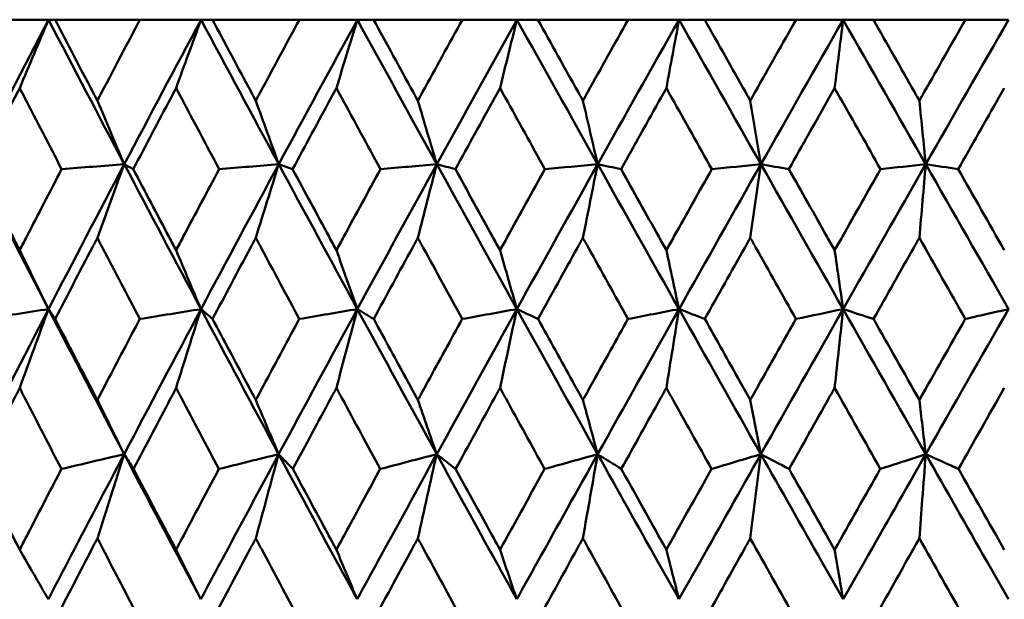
# Model space of a CAD drawing. Header units: millimetres. Extents: x 123 to 2417, y 726 to 3130.
# Tile 101 of 244: x 960.32 to 967.58, y 954.04 to 958.31. Entities that reach past the tile are written whole.
import ezdxf

# ---------------------------------------------------------------- set-up
doc = ezdxf.new("R2010")
doc.units = ezdxf.units.MM
doc.header["$LTSCALE"] = 12
doc.layers.add('Widoczne (ISO)', color=7, linetype='Continuous', lineweight=50)

msp = doc.modelspace()

# ---------------------------------------------------------------- linework, layer by layer
at = {"layer": 'Widoczne (ISO)'}
for p, q in [((960.0637, 958.3133), (960.5358, 958.3133)), ((960.5358, 958.3133), (960.5839, 958.3133)), ((961.2095, 958.3133), (960.5839, 958.3133)), ((961.2095, 958.3133), (961.6601, 958.3133)), ((961.6601, 958.3133), (961.7441, 958.3133)), ((962.3854, 958.3133), (961.7441, 958.3133)), ((962.3854, 958.3133), (962.8127, 958.3133)), ((962.8127, 958.3133), (962.9322, 958.3133)), ((963.5868, 958.3133), (962.9322, 958.3133)), ((963.5868, 958.3133), (963.9891, 958.3133)), ((963.9891, 958.3133), (964.1437, 958.3133)), ((964.8089, 958.3133), (964.1437, 958.3133)), ((964.8089, 958.3133), (965.1846, 958.3133)), ((965.1846, 958.3133), (965.3737, 958.3133)), ((966.0469, 958.3133), (965.3737, 958.3133)), ((966.0469, 958.3133), (966.3945, 958.3133)), ((966.3945, 958.3133), (966.6173, 958.3133)), ((967.2959, 958.3133), (966.6173, 958.3133)), ((967.2959, 958.3133), (967.6141, 958.3133)), ((962.2331, 957.247), (962.3352, 957.2106))]:
    msp.add_line(p, q, dxfattribs=at)
msp.add_circle((968.8385, 990.3133), 50, dxfattribs=at)
for points in [[(960.5358, 958.3133), (960.3509, 957.9581), (960.1675, 957.6026), (959.9856, 957.247)], [(960.3229, 957.809), (960.3937, 957.9775), (960.4647, 958.1456), (960.5358, 958.3133)], [(960.5358, 958.3133), (960.7207, 957.9581), (960.9068, 957.6026), (961.0941, 957.247)], [(961.6601, 958.3133), (961.4701, 957.9581), (961.2814, 957.6026), (961.0941, 957.247)], [(961.476, 957.809), (961.5372, 957.9775), (961.5986, 958.1456), (961.6601, 958.3133)], [(961.6601, 958.3133), (961.8501, 957.9581), (962.0411, 957.6026), (962.2331, 957.247)], [(962.8127, 958.3133), (962.6183, 957.9581), (962.4251, 957.6026), (962.2331, 957.247)], [(962.6582, 957.809), (962.7096, 957.9775), (962.7611, 958.1456), (962.8127, 958.3133)], [(962.8127, 958.3133), (963.0071, 957.9581), (963.2022, 957.6026), (963.3981, 957.247)], [(963.9891, 958.3133), (963.7911, 957.9581), (963.5941, 957.6026), (963.3981, 957.247)], [(963.8647, 957.809), (963.9061, 957.9775), (963.9475, 958.1456), (963.9891, 958.3133)], [(963.9891, 958.3133), (964.187, 957.9581), (964.3856, 957.6026), (964.5847, 957.247)], [(965.1846, 958.3133), (964.9839, 957.9581), (964.7839, 957.6026), (964.5847, 957.247)], [(965.0909, 957.809), (965.1221, 957.9775), (965.1533, 958.1456), (965.1846, 958.3133)], [(965.1846, 958.3133), (965.3853, 957.9581), (965.5865, 957.6026), (965.788, 957.247)], [(966.3945, 958.3133), (966.1918, 957.9581), (965.9896, 957.6026), (965.788, 957.247)], [(966.3319, 957.809), (966.3527, 957.9775), (966.3736, 958.1456), (966.3945, 958.3133)], [(966.3945, 958.3133), (966.5973, 957.9581), (966.8003, 957.6026), (967.0034, 957.247)], [(967.6141, 958.3133), (967.4102, 957.9581), (967.2066, 957.6026), (967.0034, 957.247)], [(960.8956, 957.7156), (960.9616, 957.5592), (961.0278, 957.4029), (961.0941, 957.247)], [(962.0638, 957.7156), (962.1201, 957.5592), (962.1766, 957.4029), (962.2331, 957.247)], [(963.2587, 957.7156), (963.3051, 957.5592), (963.3516, 957.4029), (963.3981, 957.247)], [(964.4757, 957.7156), (964.512, 957.5592), (964.5483, 957.4029), (964.5847, 957.247)], [(965.7098, 957.7156), (965.7359, 957.5592), (965.7619, 957.4029), (965.788, 957.247)], [(966.9564, 957.7156), (966.972, 957.5592), (966.9877, 957.4029), (967.0034, 957.247)], [(959.9856, 957.247), (960.1676, 956.8909), (960.3509, 956.5347), (960.5354, 956.1784)], [(961.0941, 957.247), (960.9065, 956.8909), (960.7202, 956.5347), (960.5354, 956.1784)], [(961.0941, 957.247), (960.9402, 957.2349), (960.7862, 957.2228), (960.6323, 957.2106)], [(960.8956, 956.7044), (960.9615, 956.8857), (961.0277, 957.0666), (961.0941, 957.247)], [(961.0941, 957.247), (961.2815, 956.8909), (961.4701, 956.5347), (961.6598, 956.1784)], [(961.0941, 957.247), (961.1162, 957.2349), (961.1383, 957.2228), (961.1605, 957.2106)], [(962.2331, 957.247), (962.0408, 956.8909), (961.8496, 956.5347), (961.6598, 956.1784)], [(962.2331, 957.247), (962.0866, 957.2349), (961.9402, 957.2228), (961.7938, 957.2106)], [(962.0638, 956.7044), (962.12, 956.8857), (962.1765, 957.0666), (962.2331, 957.247)], [(962.2331, 957.247), (962.4253, 956.8909), (962.6184, 956.5347), (962.8124, 956.1784)], [(963.3981, 957.247), (963.2019, 956.8909), (963.0066, 956.5347), (962.8124, 956.1784)], [(963.3981, 957.247), (963.2598, 957.2349), (963.1214, 957.2228), (962.983, 957.2106)], [(963.2587, 956.7044), (963.3051, 956.8857), (963.3515, 957.0666), (963.3981, 957.247)], [(963.3981, 957.247), (963.5943, 956.8909), (963.7912, 956.5347), (963.9888, 956.1784)], [(963.3981, 957.247), (963.444, 957.2349), (963.4898, 957.2228), (963.5356, 957.2106)], [(964.5847, 957.247), (964.3852, 956.8909), (964.1866, 956.5347), (963.9888, 956.1784)], [(964.5847, 957.247), (964.4549, 957.2349), (964.3251, 957.2228), (964.1953, 957.2106)], [(964.4757, 956.7044), (964.5119, 956.8857), (964.5482, 957.0666), (964.5847, 957.247)], [(964.5847, 957.247), (964.7841, 956.8909), (964.984, 956.5347), (965.1844, 956.1784)], [(964.5847, 957.247), (964.6421, 957.2349), (964.6995, 957.2228), (964.7569, 957.2106)], [(965.788, 957.247), (965.5862, 956.8909), (965.385, 956.5347), (965.1844, 956.1784)], [(965.788, 957.247), (965.6673, 957.2349), (965.5467, 957.2228), (965.426, 957.2106)], [(965.7098, 956.7044), (965.7358, 956.8857), (965.7619, 957.0666), (965.788, 957.247)], [(965.788, 957.247), (965.9898, 956.8909), (966.192, 956.5347), (966.3944, 956.1784)], [(965.788, 957.247), (965.8568, 957.2349), (965.9256, 957.2228), (965.9943, 957.2106)], [(967.0034, 957.247), (966.8, 956.8909), (966.5969, 956.5347), (966.3944, 956.1784)], [(967.0034, 957.247), (966.8923, 957.2349), (966.7812, 957.2228), (966.6701, 957.2106)], [(966.9564, 956.7044), (966.972, 956.8857), (966.9877, 957.0666), (967.0034, 957.247)], [(967.0034, 957.247), (967.0833, 957.2349), (967.1631, 957.2228), (967.243, 957.2106)], [(967.0034, 957.247), (967.2068, 956.8909), (967.4104, 956.5347), (967.6141, 956.1784)], [(967.243, 957.2106), (967.3562, 957.0113), (967.4694, 956.8118), (967.5827, 956.6124)], [(967.295, 956.1055), (967.1821, 956.3051), (967.0692, 956.5048), (966.9564, 956.7044)], [(960.3229, 956.6124), (960.3937, 956.4675), (960.4645, 956.3228), (960.5354, 956.1784)], [(961.476, 956.6124), (961.5372, 956.4675), (961.5984, 956.3228), (961.6598, 956.1784)], [(962.6582, 956.6124), (962.7095, 956.4675), (962.7609, 956.3228), (962.8124, 956.1784)], [(963.8647, 956.6124), (963.9061, 956.4675), (963.9474, 956.3228), (963.9888, 956.1784)], [(965.0909, 956.6124), (965.122, 956.4675), (965.1532, 956.3228), (965.1844, 956.1784)], [(966.3319, 956.6124), (966.3527, 956.4675), (966.3735, 956.3228), (966.3944, 956.1784)], [(960.5354, 956.1784), (960.3504, 955.8217), (960.1668, 955.4649), (959.9847, 955.1082)], [(960.5354, 956.1784), (960.3779, 956.1541), (960.2204, 956.1298), (960.0629, 956.1055)], [(960.3229, 955.5967), (960.3935, 955.7911), (960.4644, 955.985), (960.5354, 956.1784)], [(960.5354, 956.1784), (960.5519, 956.1541), (960.5683, 956.1298), (960.5848, 956.1055)], [(960.5354, 956.1784), (960.7202, 955.8217), (960.9061, 955.4649), (961.0933, 955.1082)], [(961.6598, 956.1784), (961.4697, 955.8217), (961.2808, 955.4649), (961.0933, 955.1082)], [(961.6598, 956.1784), (961.5094, 956.1541), (961.359, 956.1298), (961.2086, 956.1055)], [(961.476, 955.5967), (961.5371, 955.7911), (961.5983, 955.985), (961.6598, 956.1784)], [(961.6598, 956.1784), (961.6882, 956.1541), (961.7166, 956.1298), (961.745, 956.1055)], [(961.6598, 956.1784), (961.8496, 955.8217), (962.0405, 955.4649), (962.2324, 955.1082)], [(962.8124, 956.1784), (962.618, 955.8217), (962.4246, 955.4649), (962.2324, 955.1082)], [(962.8124, 956.1784), (962.6698, 956.1541), (962.5272, 956.1298), (962.3845, 956.1055)], [(962.6582, 955.5967), (962.7094, 955.7911), (962.7608, 955.985), (962.8124, 956.1784)], [(962.8124, 956.1784), (962.8526, 956.1541), (962.8929, 956.1298), (962.9331, 956.1055)], [(962.8124, 956.1784), (963.0066, 955.8217), (963.2017, 955.4649), (963.3976, 955.1082)], [(963.9888, 956.1784), (963.7909, 955.8217), (963.5938, 955.4649), (963.3976, 955.1082)], [(963.9888, 956.1784), (963.8545, 956.1541), (963.7202, 956.1298), (963.5859, 956.1055)], [(963.8647, 955.5967), (963.906, 955.7911), (963.9473, 955.985), (963.9888, 956.1784)], [(963.9888, 956.1784), (964.0408, 956.1541), (964.0927, 956.1298), (964.1446, 956.1055)], [(963.9888, 956.1784), (964.1867, 955.8217), (964.3852, 955.4649), (964.5843, 955.1082)], [(965.1844, 956.1784), (964.9837, 955.8217), (964.7836, 955.4649), (964.5843, 955.1082)], [(965.1844, 956.1784), (965.0589, 956.1541), (964.9335, 956.1298), (964.808, 956.1055)], [(965.0909, 955.5967), (965.122, 955.7911), (965.1531, 955.985), (965.1844, 956.1784)], [(965.1844, 956.1784), (965.2478, 956.1541), (965.3112, 956.1298), (965.3746, 956.1055)], [(965.1844, 956.1784), (965.3851, 955.8217), (965.5862, 955.4649), (965.7877, 955.1082)], [(966.3944, 956.1784), (966.1917, 955.8217), (965.9894, 955.4649), (965.7877, 955.1082)], [(966.3944, 956.1784), (966.2783, 956.1541), (966.1621, 956.1298), (966.046, 956.1055)], [(966.3319, 955.5967), (966.3526, 955.7911), (966.3735, 955.985), (966.3944, 956.1784)], [(966.3944, 956.1784), (966.5971, 955.8217), (966.8, 955.4649), (967.0032, 955.1082)], [(966.3944, 956.1784), (966.469, 956.1541), (966.5437, 956.1298), (966.6183, 956.1055)], [(967.6141, 956.1784), (967.4101, 955.8217), (967.2065, 955.4649), (967.0032, 955.1082)], [(966.6183, 956.1055), (966.7309, 955.9063), (966.8436, 955.7071), (966.9564, 955.5079)], [(966.9564, 955.5079), (967.0691, 955.7071), (967.182, 955.9063), (967.295, 956.1055)], [(966.6682, 954.9987), (966.5561, 955.198), (966.4439, 955.3974), (966.3319, 955.5967)], [(967.5827, 955.5967), (967.47, 955.3974), (967.3574, 955.198), (967.2449, 954.9987)], [(960.8956, 955.5079), (960.9614, 955.3745), (961.0273, 955.2412), (961.0933, 955.1082)], [(962.0638, 955.5079), (962.1199, 955.3745), (962.1761, 955.2412), (962.2324, 955.1082)], [(963.2587, 955.5079), (963.305, 955.3745), (963.3513, 955.2412), (963.3976, 955.1082)], [(964.4757, 955.5079), (964.5118, 955.3745), (964.548, 955.2412), (964.5843, 955.1082)], [(965.7098, 955.5079), (965.7358, 955.3745), (965.7617, 955.2412), (965.7877, 955.1082)], [(961.0933, 955.1082), (960.9391, 955.0717), (960.7849, 955.0352), (960.6306, 954.9987)], [(960.8956, 954.487), (960.9612, 954.6946), (961.0271, 954.9017), (961.0933, 955.1082)], [(961.0933, 955.1082), (961.1162, 955.0717), (961.1392, 955.0352), (961.1622, 954.9987)], [(962.2324, 955.1082), (962.0856, 955.0717), (961.9388, 955.0352), (961.792, 954.9987)], [(962.0638, 954.487), (962.1198, 954.6946), (962.176, 954.9017), (962.2324, 955.1082)], [(962.2324, 955.1082), (962.2672, 955.0717), (962.3021, 955.0352), (962.337, 954.9987)], [(963.3976, 955.1082), (963.2588, 955.0717), (963.12, 955.0352), (962.9812, 954.9987)], [(963.2587, 954.487), (963.3048, 954.6946), (963.3511, 954.9017), (963.3976, 955.1082)], [(963.3976, 955.1082), (963.4442, 955.0717), (963.4908, 955.0352), (963.5374, 954.9987)], [(964.5843, 955.1082), (964.454, 955.0717), (964.3238, 955.0352), (964.1935, 954.9987)], [(964.4757, 954.487), (964.5117, 954.6946), (964.5479, 954.9017), (964.5843, 955.1082)], [(964.5843, 955.1082), (964.6424, 955.0717), (964.7006, 955.0352), (964.7588, 954.9987)], [(965.7877, 955.1082), (965.6665, 955.0717), (965.5453, 955.0352), (965.4241, 954.9987)], [(965.7098, 954.487), (965.7357, 954.6946), (965.7617, 954.9017), (965.7877, 955.1082)], [(965.7877, 955.1082), (965.8572, 955.0717), (965.9267, 955.0352), (965.9962, 954.9987)], [(965.9962, 954.9987), (966.108, 954.8002), (966.2199, 954.6017), (966.3319, 954.4032)], [(966.3319, 954.4032), (966.4439, 954.6017), (966.556, 954.8002), (966.6682, 954.9987)], [(967.2449, 954.9987), (967.3574, 954.8002), (967.47, 954.6017), (967.5827, 954.4032)], [(966.0432, 953.8912), (965.9319, 954.0898), (965.8208, 954.2884), (965.7098, 954.487)], [(967.2922, 953.8912), (967.1802, 954.0898), (967.0682, 954.2884), (966.9564, 954.487)], [(960.3229, 954.4032), (960.3933, 954.2811), (960.4637, 954.1591), (960.5342, 954.0373)], [(961.476, 954.4032), (961.5369, 954.2811), (961.5978, 954.1591), (961.6587, 954.0373)], [(962.6582, 954.4032), (962.7093, 954.2811), (962.7604, 954.1591), (962.8115, 954.0373)], [(963.8647, 954.4032), (963.9058, 954.2811), (963.947, 954.1591), (963.9881, 954.0373)], [(965.0909, 954.4032), (965.1219, 954.2811), (965.1529, 954.1591), (965.1839, 954.0373)]]:
    msp.add_open_spline(points, degree=3, dxfattribs=at)
for points, knots in [([(960.5839, 958.3133), (960.6763, 958.1356), (960.7689, 957.958), (960.873, 957.7588), (960.8843, 957.7372), (960.8956, 957.7156)], [0, 0, 0, 0, 0.06135239, 0.06135239, 0.06879633, 0.06879633, 0.06879633, 0.06879633]), ([(960.8956, 957.7156), (960.9068, 957.7372), (960.9181, 957.7587), (961.0224, 957.9579), (961.1158, 958.1356), (961.2095, 958.3133)], [0.05393723, 0.05393723, 0.05393723, 0.05393723, 0.06137399, 0.06137399, 0.12273355, 0.12273355, 0.12273355, 0.12273355]), ([(961.7441, 958.3133), (961.8389, 958.1356), (961.9339, 957.958), (962.0407, 957.7588), (962.0522, 957.7372), (962.0638, 957.7156)], [0, 0, 0, 0, 0.06135239, 0.06135239, 0.06879633, 0.06879633, 0.06879633, 0.06879633]), ([(962.0638, 957.7156), (962.0753, 957.7372), (962.0869, 957.7587), (962.1938, 957.9579), (962.2895, 958.1356), (962.3854, 958.3133)], [0.05393723, 0.05393723, 0.05393723, 0.05393723, 0.06137399, 0.06137399, 0.12273355, 0.12273355, 0.12273355, 0.12273355]), ([(962.9322, 958.3133), (963.0291, 958.1356), (963.1261, 957.958), (963.2351, 957.7588), (963.2469, 957.7372), (963.2587, 957.7156)], [0, 0, 0, 0, 0.06135239, 0.06135239, 0.06879633, 0.06879633, 0.06879633, 0.06879633]), ([(963.2587, 957.7156), (963.2705, 957.7372), (963.2823, 957.7587), (963.3914, 957.9579), (963.489, 958.1356), (963.5868, 958.3133)], [0.05393723, 0.05393723, 0.05393723, 0.05393723, 0.06137399, 0.06137399, 0.12273355, 0.12273355, 0.12273355, 0.12273355]), ([(964.1437, 958.3133), (964.2422, 958.1356), (964.3409, 957.958), (964.4517, 957.7588), (964.4637, 957.7372), (964.4757, 957.7156)], [0, 0, 0, 0, 0.06135239, 0.06135239, 0.06879633, 0.06879633, 0.06879633, 0.06879633]), ([(964.4757, 957.7156), (964.4876, 957.7372), (964.4996, 957.7587), (964.6105, 957.9579), (964.7096, 958.1356), (964.8089, 958.3133)], [0.05393723, 0.05393723, 0.05393723, 0.05393723, 0.06137399, 0.06137399, 0.12273355, 0.12273355, 0.12273355, 0.12273355]), ([(965.3737, 958.3133), (965.4735, 958.1356), (965.5734, 957.958), (965.6856, 957.7588), (965.6977, 957.7372), (965.7098, 957.7156)], [0, 0, 0, 0, 0.06135239, 0.06135239, 0.06879633, 0.06879633, 0.06879633, 0.06879633]), ([(965.7098, 957.7156), (965.722, 957.7372), (965.7341, 957.7587), (965.8463, 957.9579), (965.9465, 958.1356), (966.0469, 958.3133)], [0.05393723, 0.05393723, 0.05393723, 0.05393723, 0.06137399, 0.06137399, 0.12273355, 0.12273355, 0.12273355, 0.12273355]), ([(966.6173, 958.3133), (966.7181, 958.1356), (966.8189, 957.958), (966.9319, 957.7588), (966.9441, 957.7372), (966.9564, 957.7156)], [0, 0, 0, 0, 0.06135239, 0.06135239, 0.06879633, 0.06879633, 0.06879633, 0.06879633]), ([(966.9564, 957.7156), (966.9686, 957.7372), (966.9808, 957.7587), (967.0939, 957.9579), (967.1949, 958.1356), (967.2959, 958.3133)], [0.05393723, 0.05393723, 0.05393723, 0.05393723, 0.06137399, 0.06137399, 0.12273355, 0.12273355, 0.12273355, 0.12273355]), ([(960.3229, 957.809), (960.311, 957.7858), (960.299, 957.7626), (960.1963, 957.5632), (960.106, 957.3869), (960.016, 957.2106)], [0.05804162, 0.05804162, 0.05804162, 0.05804162, 0.06605559, 0.06605559, 0.12689392, 0.12689392, 0.12689392, 0.12689392]), ([(960.6323, 957.2106), (960.5409, 957.3869), (960.4498, 957.5631), (960.3469, 957.7626), (960.3349, 957.7858), (960.3229, 957.809)], [0.00523804, 0.00523804, 0.00523804, 0.00523804, 0.06606705, 0.06606705, 0.07409033, 0.07409033, 0.07409033, 0.07409033]), ([(961.476, 957.809), (961.4637, 957.7858), (961.4515, 957.7626), (961.3459, 957.5632), (961.253, 957.3869), (961.1605, 957.2106)], [0.05804162, 0.05804162, 0.05804162, 0.05804162, 0.06605559, 0.06605559, 0.12689392, 0.12689392, 0.12689392, 0.12689392]), ([(961.7938, 957.2106), (961.7, 957.3869), (961.6064, 957.5631), (961.5007, 957.7626), (961.4884, 957.7858), (961.476, 957.809)], [0.00523804, 0.00523804, 0.00523804, 0.00523804, 0.06606705, 0.06606705, 0.07409033, 0.07409033, 0.07409033, 0.07409033]), ([(962.6582, 957.809), (962.6456, 957.7858), (962.633, 957.7626), (962.5251, 957.5632), (962.43, 957.3869), (962.3352, 957.2106)], [0.05804162, 0.05804162, 0.05804162, 0.05804162, 0.06605559, 0.06605559, 0.12689392, 0.12689392, 0.12689392, 0.12689392]), ([(962.983, 957.2106), (962.8872, 957.3869), (962.7915, 957.5631), (962.6834, 957.7626), (962.6708, 957.7858), (962.6582, 957.809)], [0.00523804, 0.00523804, 0.00523804, 0.00523804, 0.06606705, 0.06606705, 0.07409033, 0.07409033, 0.07409033, 0.07409033]), ([(963.8647, 957.809), (963.8519, 957.7858), (963.8391, 957.7626), (963.7292, 957.5632), (963.6322, 957.3869), (963.5356, 957.2106)], [0.05804162, 0.05804162, 0.05804162, 0.05804162, 0.06605559, 0.06605559, 0.12689392, 0.12689392, 0.12689392, 0.12689392]), ([(964.1953, 957.2106), (964.0978, 957.3869), (964.0005, 957.5631), (963.8904, 957.7626), (963.8776, 957.7858), (963.8647, 957.809)], [0.00523804, 0.00523804, 0.00523804, 0.00523804, 0.06606705, 0.06606705, 0.07409033, 0.07409033, 0.07409033, 0.07409033]), ([(965.0909, 957.809), (965.0779, 957.7858), (965.0649, 957.7626), (964.9534, 957.5632), (964.855, 957.3869), (964.7569, 957.2106)], [0.05804162, 0.05804162, 0.05804162, 0.05804162, 0.06605559, 0.06605559, 0.12689392, 0.12689392, 0.12689392, 0.12689392]), ([(965.426, 957.2106), (965.3272, 957.3869), (965.2285, 957.5631), (965.1169, 957.7626), (965.1039, 957.7858), (965.0909, 957.809)], [0.00523804, 0.00523804, 0.00523804, 0.00523804, 0.06606705, 0.06606705, 0.07409033, 0.07409033, 0.07409033, 0.07409033]), ([(966.3319, 957.809), (966.3188, 957.7858), (966.3056, 957.7626), (966.193, 957.5632), (966.0936, 957.3869), (965.9943, 957.2106)], [0.05804162, 0.05804162, 0.05804162, 0.05804162, 0.06605559, 0.06605559, 0.12689392, 0.12689392, 0.12689392, 0.12689392]), ([(966.6701, 957.2106), (966.5705, 957.3869), (966.4709, 957.5631), (966.3581, 957.7626), (966.345, 957.7858), (966.3319, 957.809)], [0.00523804, 0.00523804, 0.00523804, 0.00523804, 0.06606705, 0.06606705, 0.07409033, 0.07409033, 0.07409033, 0.07409033]), ([(967.5827, 957.809), (967.5695, 957.7858), (967.5563, 957.7626), (967.443, 957.5632), (967.3429, 957.3869), (967.243, 957.2106)], [0.05804162, 0.05804162, 0.05804162, 0.05804162, 0.06605559, 0.06605559, 0.12689392, 0.12689392, 0.12689392, 0.12689392]), ([(960.016, 957.2106), (960.1008, 957.0447), (960.1859, 956.8788), (960.2885, 956.6793), (960.3057, 956.6459), (960.3229, 956.6124)], [0.00418374, 0.00418374, 0.00418374, 0.00418374, 0.06147247, 0.06147247, 0.07302352, 0.07302352, 0.07302352, 0.07302352]), ([(960.3229, 956.6124), (960.3402, 956.6458), (960.3574, 956.6793), (960.4602, 956.8787), (960.5461, 957.0447), (960.6323, 957.2106)], [0.04993807, 0.04993807, 0.04993807, 0.04993807, 0.0614821, 0.0614821, 0.11877783, 0.11877783, 0.11877783, 0.11877783]), ([(961.1605, 957.2106), (961.2477, 957.0447), (961.3352, 956.8788), (961.4406, 956.6793), (961.4583, 956.6459), (961.476, 956.6124)], [0.00418374, 0.00418374, 0.00418374, 0.00418374, 0.06147247, 0.06147247, 0.07302352, 0.07302352, 0.07302352, 0.07302352]), ([(961.476, 956.6124), (961.4937, 956.6458), (961.5114, 956.6793), (961.6171, 956.8787), (961.7053, 957.0447), (961.7938, 957.2106)], [0.04993807, 0.04993807, 0.04993807, 0.04993807, 0.0614821, 0.0614821, 0.11877783, 0.11877783, 0.11877783, 0.11877783]), ([(962.3352, 957.2106), (962.4246, 957.0447), (962.5141, 956.8788), (962.622, 956.6793), (962.6401, 956.6459), (962.6582, 956.6124)], [0.00418374, 0.00418374, 0.00418374, 0.00418374, 0.06147247, 0.06147247, 0.07302352, 0.07302352, 0.07302352, 0.07302352]), ([(962.6582, 956.6124), (962.6763, 956.6458), (962.6944, 956.6793), (962.8025, 956.8787), (962.8926, 957.0447), (962.983, 957.2106)], [0.04993807, 0.04993807, 0.04993807, 0.04993807, 0.0614821, 0.0614821, 0.11877783, 0.11877783, 0.11877783, 0.11877783]), ([(963.5356, 957.2106), (963.6267, 957.0447), (963.718, 956.8788), (963.8278, 956.6793), (963.8463, 956.6459), (963.8647, 956.6124)], [0.00418374, 0.00418374, 0.00418374, 0.00418374, 0.06147247, 0.06147247, 0.07302352, 0.07302352, 0.07302352, 0.07302352]), ([(963.8647, 956.6124), (963.8832, 956.6458), (963.9016, 956.6793), (964.0116, 956.8787), (964.1034, 957.0447), (964.1953, 957.2106)], [0.04993807, 0.04993807, 0.04993807, 0.04993807, 0.0614821, 0.0614821, 0.11877783, 0.11877783, 0.11877783, 0.11877783]), ([(964.7569, 957.2106), (964.8494, 957.0447), (964.9421, 956.8788), (965.0535, 956.6793), (965.0722, 956.6459), (965.0909, 956.6124)], [0.00418374, 0.00418374, 0.00418374, 0.00418374, 0.06147247, 0.06147247, 0.07302352, 0.07302352, 0.07302352, 0.07302352]), ([(965.0909, 956.6124), (965.1096, 956.6458), (965.1283, 956.6793), (965.2399, 956.8787), (965.3329, 957.0447), (965.426, 957.2106)], [0.04993807, 0.04993807, 0.04993807, 0.04993807, 0.0614821, 0.0614821, 0.11877783, 0.11877783, 0.11877783, 0.11877783]), ([(965.9943, 957.2106), (966.0879, 957.0447), (966.1815, 956.8788), (966.2941, 956.6793), (966.313, 956.6459), (966.3319, 956.6124)], [0.00418374, 0.00418374, 0.00418374, 0.00418374, 0.06147247, 0.06147247, 0.07302352, 0.07302352, 0.07302352, 0.07302352]), ([(966.3319, 956.6124), (966.3508, 956.6458), (966.3696, 956.6793), (966.4823, 956.8787), (966.5762, 957.0447), (966.6701, 957.2106)], [0.04993807, 0.04993807, 0.04993807, 0.04993807, 0.0614821, 0.0614821, 0.11877783, 0.11877783, 0.11877783, 0.11877783]), ([(960.8956, 956.7044), (960.8828, 956.6799), (960.8701, 956.6554), (960.7662, 956.4558), (960.6753, 956.2807), (960.5848, 956.1055)], [0.06241522, 0.06241522, 0.06241522, 0.06241522, 0.0708546, 0.0708546, 0.13127416, 0.13127416, 0.13127416, 0.13127416]), ([(961.2086, 956.1055), (961.1168, 956.2806), (961.0252, 956.4558), (960.9211, 956.6554), (960.9083, 956.6799), (960.8956, 956.7044)], [0.01044349, 0.01044349, 0.01044349, 0.01044349, 0.07085106, 0.07085106, 0.07930241, 0.07930241, 0.07930241, 0.07930241]), ([(962.0638, 956.7044), (962.0507, 956.6799), (962.0376, 956.6554), (961.9311, 956.4558), (961.8379, 956.2807), (961.745, 956.1055)], [0.06241522, 0.06241522, 0.06241522, 0.06241522, 0.0708546, 0.0708546, 0.13127416, 0.13127416, 0.13127416, 0.13127416]), ([(962.3845, 956.1055), (962.2905, 956.2806), (962.1967, 956.4558), (962.09, 956.6554), (962.0769, 956.6799), (962.0638, 956.7044)], [0.01044349, 0.01044349, 0.01044349, 0.01044349, 0.07085106, 0.07085106, 0.07930241, 0.07930241, 0.07930241, 0.07930241]), ([(963.2587, 956.7044), (963.2454, 956.6799), (963.232, 956.6554), (963.1233, 956.4558), (963.0281, 956.2807), (962.9331, 956.1055)], [0.06241522, 0.06241522, 0.06241522, 0.06241522, 0.0708546, 0.0708546, 0.13127416, 0.13127416, 0.13127416, 0.13127416]), ([(963.5859, 956.1055), (963.49, 956.2806), (963.3943, 956.4558), (963.2854, 956.6554), (963.2721, 956.6799), (963.2587, 956.7044)], [0.01044349, 0.01044349, 0.01044349, 0.01044349, 0.07085106, 0.07085106, 0.07930241, 0.07930241, 0.07930241, 0.07930241]), ([(964.4757, 956.7044), (964.4621, 956.6799), (964.4486, 956.6554), (964.338, 956.4558), (964.2412, 956.2807), (964.1446, 956.1055)], [0.06241522, 0.06241522, 0.06241522, 0.06241522, 0.0708546, 0.0708546, 0.13127416, 0.13127416, 0.13127416, 0.13127416]), ([(964.808, 956.1055), (964.7107, 956.2806), (964.6135, 956.4558), (964.5028, 956.6554), (964.4892, 956.6799), (964.4757, 956.7044)], [0.01044349, 0.01044349, 0.01044349, 0.01044349, 0.07085106, 0.07085106, 0.07930241, 0.07930241, 0.07930241, 0.07930241]), ([(965.7098, 956.7044), (965.6961, 956.6799), (965.6824, 956.6554), (965.5705, 956.4558), (965.4725, 956.2807), (965.3746, 956.1055)], [0.06241522, 0.06241522, 0.06241522, 0.06241522, 0.0708546, 0.0708546, 0.13127416, 0.13127416, 0.13127416, 0.13127416]), ([(966.046, 956.1055), (965.9476, 956.2806), (965.8493, 956.4558), (965.7373, 956.6554), (965.7236, 956.6799), (965.7098, 956.7044)], [0.01044349, 0.01044349, 0.01044349, 0.01044349, 0.07085106, 0.07085106, 0.07930241, 0.07930241, 0.07930241, 0.07930241]), ([(966.9564, 956.7044), (966.9425, 956.6799), (966.9287, 956.6554), (966.8159, 956.4558), (966.717, 956.2807), (966.6183, 956.1055)], [0.06241522, 0.06241522, 0.06241522, 0.06241522, 0.0708546, 0.0708546, 0.13127416, 0.13127416, 0.13127416, 0.13127416]), ([(967.6141, 956.1784), (967.5589, 956.1658), (967.5038, 956.1532), (967.3975, 956.1289), (967.3462, 956.1172), (967.295, 956.1055)], [-0.06002492, -0.06002492, -0.06002492, -0.06002492, -0.03000879, -0.03000879, -0.00210552, -0.00210552, -0.00210552, -0.00210552]), ([(960.5848, 956.1055), (960.6646, 955.9514), (960.7447, 955.7974), (960.8485, 955.5982), (960.872, 955.5531), (960.8956, 955.5079)], [0.00838421, 0.00838421, 0.00838421, 0.00838421, 0.06155515, 0.06155515, 0.07712864, 0.07712864, 0.07712864, 0.07712864]), ([(960.8956, 955.5079), (960.9191, 955.553), (960.9427, 955.5982), (961.0468, 955.7973), (961.1276, 955.9514), (961.2086, 956.1055)], [0.04598621, 0.04598621, 0.04598621, 0.04598621, 0.06155279, 0.06155279, 0.11473062, 0.11473062, 0.11473062, 0.11473062]), ([(961.745, 956.1055), (961.8269, 955.9514), (961.9091, 955.7974), (962.0155, 955.5982), (962.0396, 955.5531), (962.0638, 955.5079)], [0.00838421, 0.00838421, 0.00838421, 0.00838421, 0.06155515, 0.06155515, 0.07712864, 0.07712864, 0.07712864, 0.07712864]), ([(962.0638, 955.5079), (962.0879, 955.553), (962.1121, 955.5982), (962.2188, 955.7973), (962.3016, 955.9514), (962.3845, 956.1055)], [0.04598621, 0.04598621, 0.04598621, 0.04598621, 0.06155279, 0.06155279, 0.11473062, 0.11473062, 0.11473062, 0.11473062]), ([(962.9331, 956.1055), (963.0169, 955.9514), (963.1008, 955.7974), (963.2094, 955.5982), (963.2341, 955.5531), (963.2587, 955.5079)], [0.00838421, 0.00838421, 0.00838421, 0.00838421, 0.06155515, 0.06155515, 0.07712864, 0.07712864, 0.07712864, 0.07712864]), ([(963.2587, 955.5079), (963.2833, 955.553), (963.308, 955.5982), (963.4169, 955.7973), (963.5013, 955.9514), (963.5859, 956.1055)], [0.04598621, 0.04598621, 0.04598621, 0.04598621, 0.06155279, 0.06155279, 0.11473062, 0.11473062, 0.11473062, 0.11473062]), ([(964.1446, 956.1055), (964.2298, 955.9514), (964.3151, 955.7974), (964.4256, 955.5982), (964.4506, 955.5531), (964.4757, 955.5079)], [0.00838421, 0.00838421, 0.00838421, 0.00838421, 0.06155515, 0.06155515, 0.07712864, 0.07712864, 0.07712864, 0.07712864]), ([(964.4757, 955.5079), (964.5007, 955.553), (964.5258, 955.5982), (964.6364, 955.7973), (964.7221, 955.9514), (964.808, 956.1055)], [0.04598621, 0.04598621, 0.04598621, 0.04598621, 0.06155279, 0.06155279, 0.11473062, 0.11473062, 0.11473062, 0.11473062]), ([(965.3746, 956.1055), (965.4609, 955.9514), (965.5473, 955.7974), (965.6592, 955.5982), (965.6845, 955.5531), (965.7098, 955.5079)], [0.00838421, 0.00838421, 0.00838421, 0.00838421, 0.06155515, 0.06155515, 0.07712864, 0.07712864, 0.07712864, 0.07712864]), ([(965.7098, 955.5079), (965.7352, 955.553), (965.7605, 955.5982), (965.8725, 955.7973), (965.9592, 955.9514), (966.046, 956.1055)], [0.04598621, 0.04598621, 0.04598621, 0.04598621, 0.06155279, 0.06155279, 0.11473062, 0.11473062, 0.11473062, 0.11473062]), ([(960.3229, 955.5967), (960.31, 955.5714), (960.297, 955.5462), (960.195, 955.3468), (960.1062, 955.1728), (960.0177, 954.9987)], [0.06686277, 0.06686277, 0.06686277, 0.06686277, 0.07557848, 0.07557848, 0.13558897, 0.13558897, 0.13558897, 0.13558897]), ([(960.6306, 954.9987), (960.5408, 955.1727), (960.4512, 955.3467), (960.3489, 955.5461), (960.3359, 955.5714), (960.3229, 955.5967)], [0.01556037, 0.01556037, 0.01556037, 0.01556037, 0.07555527, 0.07555527, 0.08428623, 0.08428623, 0.08428623, 0.08428623]), ([(961.476, 955.5967), (961.4627, 955.5714), (961.4494, 955.5462), (961.3445, 955.3468), (961.2532, 955.1728), (961.1622, 954.9987)], [0.06686277, 0.06686277, 0.06686277, 0.06686277, 0.07557848, 0.07557848, 0.13558897, 0.13558897, 0.13558897, 0.13558897]), ([(961.792, 954.9987), (961.6998, 955.1727), (961.6078, 955.3467), (961.5027, 955.5461), (961.4894, 955.5714), (961.476, 955.5967)], [0.01556037, 0.01556037, 0.01556037, 0.01556037, 0.07555527, 0.07555527, 0.08428623, 0.08428623, 0.08428623, 0.08428623]), ([(962.6582, 955.5967), (962.6446, 955.5714), (962.631, 955.5462), (962.5236, 955.3468), (962.4302, 955.1728), (962.337, 954.9987)], [0.06686277, 0.06686277, 0.06686277, 0.06686277, 0.07557848, 0.07557848, 0.13558897, 0.13558897, 0.13558897, 0.13558897]), ([(962.9812, 954.9987), (962.887, 955.1727), (962.793, 955.3467), (962.6855, 955.5461), (962.6718, 955.5714), (962.6582, 955.5967)], [0.01556037, 0.01556037, 0.01556037, 0.01556037, 0.07555527, 0.07555527, 0.08428623, 0.08428623, 0.08428623, 0.08428623]), ([(963.8647, 955.5967), (963.8509, 955.5714), (963.837, 955.5462), (963.7277, 955.3468), (963.6324, 955.1728), (963.5374, 954.9987)], [0.06686277, 0.06686277, 0.06686277, 0.06686277, 0.07557848, 0.07557848, 0.13558897, 0.13558897, 0.13558897, 0.13558897]), ([(964.1935, 954.9987), (964.0977, 955.1727), (964.002, 955.3467), (963.8925, 955.5461), (963.8786, 955.5714), (963.8647, 955.5967)], [0.01556037, 0.01556037, 0.01556037, 0.01556037, 0.07555527, 0.07555527, 0.08428623, 0.08428623, 0.08428623, 0.08428623]), ([(965.0909, 955.5967), (965.0768, 955.5714), (965.0628, 955.5462), (964.9519, 955.3468), (964.8552, 955.1728), (964.7588, 954.9987)], [0.06686277, 0.06686277, 0.06686277, 0.06686277, 0.07557848, 0.07557848, 0.13558897, 0.13558897, 0.13558897, 0.13558897]), ([(965.4241, 954.9987), (965.3271, 955.1727), (965.2301, 955.3467), (965.1191, 955.5461), (965.105, 955.5714), (965.0909, 955.5967)], [0.01556037, 0.01556037, 0.01556037, 0.01556037, 0.07555527, 0.07555527, 0.08428623, 0.08428623, 0.08428623, 0.08428623]), ([(966.3319, 955.5967), (966.3177, 955.5714), (966.3035, 955.5462), (966.1914, 955.3468), (966.0938, 955.1728), (965.9962, 954.9987)], [0.06686277, 0.06686277, 0.06686277, 0.06686277, 0.07557848, 0.07557848, 0.13558897, 0.13558897, 0.13558897, 0.13558897]), ([(966.9564, 955.5079), (966.9638, 955.4442), (966.9713, 955.3804), (966.9869, 955.2472), (966.9951, 955.1777), (967.0032, 955.1082)], [-0.06384595, -0.06384595, -0.06384595, -0.06384595, -0.0333335, -0.0333335, 0, 0, 0, 0]), ([(961.0933, 955.1082), (960.954, 954.8432), (960.8154, 954.5782), (960.6297, 954.2213), (960.5819, 954.1293), (960.5342, 954.0373)], [0.3692784, 0.3692784, 0.3692784, 0.3692784, 0.4608442, 0.4608442, 0.492629, 0.492629, 0.492629, 0.492629]), ([(961.0933, 955.1082), (961.2323, 954.8432), (961.372, 954.5782), (961.561, 954.2213), (961.6098, 954.1293), (961.6587, 954.0373)], [0.3692784, 0.3692784, 0.3692784, 0.3692784, 0.4608442, 0.4608442, 0.492629, 0.492629, 0.492629, 0.492629]), ([(962.2324, 955.1082), (962.0896, 954.8432), (961.9474, 954.5782), (961.7567, 954.2213), (961.7077, 954.1293), (961.6587, 954.0373)], [0.3692784, 0.3692784, 0.3692784, 0.3692784, 0.4608442, 0.4608442, 0.492629, 0.492629, 0.492629, 0.492629]), ([(962.2324, 955.1082), (962.375, 954.8432), (962.5181, 954.5782), (962.7116, 954.2213), (962.7615, 954.1293), (962.8115, 954.0373)], [0.3692784, 0.3692784, 0.3692784, 0.3692784, 0.4608442, 0.4608442, 0.492629, 0.492629, 0.492629, 0.492629]), ([(963.3976, 955.1082), (963.2519, 954.8432), (963.1067, 954.5782), (962.9118, 954.2213), (962.8616, 954.1293), (962.8115, 954.0373)], [0.3692784, 0.3692784, 0.3692784, 0.3692784, 0.4608442, 0.4608442, 0.492629, 0.492629, 0.492629, 0.492629]), ([(963.3976, 955.1082), (963.5431, 954.8432), (963.6891, 954.5782), (963.8863, 954.2213), (963.9372, 954.1293), (963.9881, 954.0373)], [0.3692784, 0.3692784, 0.3692784, 0.3692784, 0.4608442, 0.4608442, 0.492629, 0.492629, 0.492629, 0.492629]), ([(964.5843, 955.1082), (964.4362, 954.8432), (964.2885, 954.5782), (964.0902, 954.2213), (964.0391, 954.1293), (963.9881, 954.0373)], [0.3692784, 0.3692784, 0.3692784, 0.3692784, 0.4608442, 0.4608442, 0.492629, 0.492629, 0.492629, 0.492629]), ([(964.5843, 955.1082), (964.7322, 954.8432), (964.8805, 954.5782), (965.0806, 954.2213), (965.1322, 954.1293), (965.1839, 954.0373)], [0.3692784, 0.3692784, 0.3692784, 0.3692784, 0.4608442, 0.4608442, 0.492629, 0.492629, 0.492629, 0.492629]), ([(965.7877, 955.1082), (965.6379, 954.8432), (965.4883, 954.5782), (965.2874, 954.2213), (965.2356, 954.1293), (965.1839, 954.0373)], [0.3692784, 0.3692784, 0.3692784, 0.3692784, 0.4608442, 0.4608442, 0.492629, 0.492629, 0.492629, 0.492629]), ([(965.7877, 955.1082), (965.9375, 954.8432), (966.0874, 954.5782), (966.2897, 954.2213), (966.3419, 954.1293), (966.3941, 954.0373)], [0.3692784, 0.3692784, 0.3692784, 0.3692784, 0.4608442, 0.4608442, 0.492629, 0.492629, 0.492629, 0.492629]), ([(967.0032, 955.1082), (966.8522, 954.8432), (966.7014, 954.5782), (966.4985, 954.2213), (966.4463, 954.1293), (966.3941, 954.0373)], [0.3692784, 0.3692784, 0.3692784, 0.3692784, 0.4608442, 0.4608442, 0.492629, 0.492629, 0.492629, 0.492629]), ([(967.0032, 955.1082), (966.9443, 955.089), (966.8854, 955.0697), (966.7738, 955.0332), (966.721, 955.0159), (966.6682, 954.9987)], [-0.06164188, -0.06164188, -0.06164188, -0.06164188, -0.03081222, -0.03081222, -0.00319357, -0.00319357, -0.00319357, -0.00319357]), ([(966.9564, 954.487), (966.9636, 954.583), (966.9708, 954.679), (966.9864, 954.8861), (966.9948, 954.9972), (967.0032, 955.1082)], [-0.07960901, -0.07960901, -0.07960901, -0.07960901, -0.04277525, -0.04277525, 0, 0, 0, 0]), ([(967.0032, 955.1082), (967.1542, 954.8432), (967.3052, 954.5782), (967.5089, 954.2213), (967.5614, 954.1293), (967.6139, 954.0373)], [0.3692784, 0.3692784, 0.3692784, 0.3692784, 0.4608442, 0.4608442, 0.492629, 0.492629, 0.492629, 0.492629]), ([(967.0032, 955.1082), (967.0472, 955.0883), (967.0911, 955.0684), (967.1717, 955.0319), (967.2083, 955.0153), (967.2449, 954.9987)], [-0.06375163, -0.06375163, -0.06375163, -0.06375163, -0.03186626, -0.03186626, -0.00530332, -0.00530332, -0.00530332, -0.00530332]), ([(960.0177, 954.9987), (960.0902, 954.8567), (960.1629, 954.7147), (960.2648, 954.5162), (960.2939, 954.4597), (960.3229, 954.4032)], [0.01259731, 0.01259731, 0.01259731, 0.01259731, 0.06159863, 0.06159863, 0.08110666, 0.08110666, 0.08110666, 0.08110666]), ([(960.3229, 954.4032), (960.352, 954.4597), (960.3811, 954.5162), (960.4835, 954.7147), (960.557, 954.8567), (960.6306, 954.9987)], [0.04208868, 0.04208868, 0.04208868, 0.04208868, 0.06158988, 0.06158988, 0.11059803, 0.11059803, 0.11059803, 0.11059803]), ([(961.1622, 954.9987), (961.2368, 954.8567), (961.3115, 954.7147), (961.4163, 954.5162), (961.4462, 954.4597), (961.476, 954.4032)], [0.01259731, 0.01259731, 0.01259731, 0.01259731, 0.06159863, 0.06159863, 0.08110666, 0.08110666, 0.08110666, 0.08110666]), ([(961.476, 954.4032), (961.5059, 954.4597), (961.5358, 954.5162), (961.641, 954.7147), (961.7164, 954.8567), (961.792, 954.9987)], [0.04208868, 0.04208868, 0.04208868, 0.04208868, 0.06158988, 0.06158988, 0.11059803, 0.11059803, 0.11059803, 0.11059803]), ([(962.337, 954.9987), (962.4133, 954.8567), (962.4899, 954.7147), (962.5971, 954.5162), (962.6276, 954.4597), (962.6582, 954.4032)], [0.01259731, 0.01259731, 0.01259731, 0.01259731, 0.06159863, 0.06159863, 0.08110666, 0.08110666, 0.08110666, 0.08110666]), ([(962.6582, 954.4032), (962.6888, 954.4597), (962.7194, 954.5162), (962.8269, 954.7147), (962.904, 954.8567), (962.9812, 954.9987)], [0.04208868, 0.04208868, 0.04208868, 0.04208868, 0.06158988, 0.06158988, 0.11059803, 0.11059803, 0.11059803, 0.11059803]), ([(963.5374, 954.9987), (963.6153, 954.8567), (963.6933, 954.7147), (963.8025, 954.5162), (963.8336, 954.4597), (963.8647, 954.4032)], [0.01259731, 0.01259731, 0.01259731, 0.01259731, 0.06159863, 0.06159863, 0.08110666, 0.08110666, 0.08110666, 0.08110666]), ([(963.8647, 954.4032), (963.8959, 954.4597), (963.927, 954.5162), (964.0365, 954.7147), (964.1149, 954.8567), (964.1935, 954.9987)], [0.04208868, 0.04208868, 0.04208868, 0.04208868, 0.06158988, 0.06158988, 0.11059803, 0.11059803, 0.11059803, 0.11059803]), ([(964.7588, 954.9987), (964.8378, 954.8567), (964.917, 954.7147), (965.0278, 954.5162), (965.0593, 954.4597), (965.0909, 954.4032)], [0.01259731, 0.01259731, 0.01259731, 0.01259731, 0.06159863, 0.06159863, 0.08110666, 0.08110666, 0.08110666, 0.08110666]), ([(965.0909, 954.4032), (965.1225, 954.4597), (965.1541, 954.5162), (965.2651, 954.7147), (965.3446, 954.8567), (965.4241, 954.9987)], [0.04208868, 0.04208868, 0.04208868, 0.04208868, 0.06158988, 0.06158988, 0.11059803, 0.11059803, 0.11059803, 0.11059803]), ([(960.8956, 954.487), (960.8823, 954.4614), (960.8691, 954.4359), (960.766, 954.2373), (960.6766, 954.0642), (960.5874, 953.8912)], [0.07138254, 0.07138254, 0.07138254, 0.07138254, 0.08018544, 0.08018544, 0.13983561, 0.13983561, 0.13983561, 0.13983561]), ([(961.206, 953.8912), (961.1156, 954.0642), (961.0254, 954.2372), (960.9222, 954.4358), (960.9089, 954.4614), (960.8956, 954.487)], [0.02053386, 0.02053386, 0.02053386, 0.02053386, 0.08016461, 0.08016461, 0.08898694, 0.08898694, 0.08898694, 0.08898694]), ([(962.0638, 954.487), (962.0502, 954.4614), (962.0366, 954.4359), (961.931, 954.2373), (961.8392, 954.0642), (961.7477, 953.8912)], [0.07138254, 0.07138254, 0.07138254, 0.07138254, 0.08018544, 0.08018544, 0.13983561, 0.13983561, 0.13983561, 0.13983561]), ([(962.3818, 953.8912), (962.2892, 954.0642), (962.1968, 954.2372), (962.091, 954.4358), (962.0774, 954.4614), (962.0638, 954.487)], [0.02053386, 0.02053386, 0.02053386, 0.02053386, 0.08016461, 0.08016461, 0.08898694, 0.08898694, 0.08898694, 0.08898694]), ([(963.2587, 954.487), (963.2448, 954.4614), (963.231, 954.4359), (963.1231, 954.2373), (963.0294, 954.0642), (962.9359, 953.8912)], [0.07138254, 0.07138254, 0.07138254, 0.07138254, 0.08018544, 0.08018544, 0.13983561, 0.13983561, 0.13983561, 0.13983561]), ([(963.5831, 953.8912), (963.4887, 954.0642), (963.3945, 954.2372), (963.2865, 954.4358), (963.2726, 954.4614), (963.2587, 954.487)], [0.02053386, 0.02053386, 0.02053386, 0.02053386, 0.08016461, 0.08016461, 0.08898694, 0.08898694, 0.08898694, 0.08898694]), ([(964.4757, 954.487), (964.4616, 954.4614), (964.4475, 954.4359), (964.3379, 954.2373), (964.2425, 954.0642), (964.1474, 953.8912)], [0.07138254, 0.07138254, 0.07138254, 0.07138254, 0.08018544, 0.08018544, 0.13983561, 0.13983561, 0.13983561, 0.13983561]), ([(964.8052, 953.8912), (964.7093, 954.0642), (964.6136, 954.2372), (964.5039, 954.4358), (964.4898, 954.4614), (964.4757, 954.487)], [0.02053386, 0.02053386, 0.02053386, 0.02053386, 0.08016461, 0.08016461, 0.08898694, 0.08898694, 0.08898694, 0.08898694]), ([(965.7098, 954.487), (965.6956, 954.4614), (965.6813, 954.4359), (965.5704, 954.2373), (965.4738, 954.0642), (965.3774, 953.8912)], [0.07138254, 0.07138254, 0.07138254, 0.07138254, 0.08018544, 0.08018544, 0.13983561, 0.13983561, 0.13983561, 0.13983561]), ([(966.9564, 954.487), (966.926, 954.433), (966.8956, 954.379), (966.7838, 954.1804), (966.7024, 954.0358), (966.6211, 953.8912)], [0.43981696, 0.43981696, 0.43981696, 0.43981696, 0.45842392, 0.45842392, 0.50826415, 0.50826415, 0.50826415, 0.50826415]), ([(966.3319, 954.4032), (966.3416, 954.3459), (966.3513, 954.2888), (966.372, 954.1668), (966.383, 954.102), (966.3941, 954.0373)], [-0.06164459, -0.06164459, -0.06164459, -0.06164459, -0.0327555, -0.0327555, 0, 0, 0, 0])]:
    msp.add_open_spline(points, degree=3, knots=knots, dxfattribs=at)

doc.saveas('drawing.dxf')
